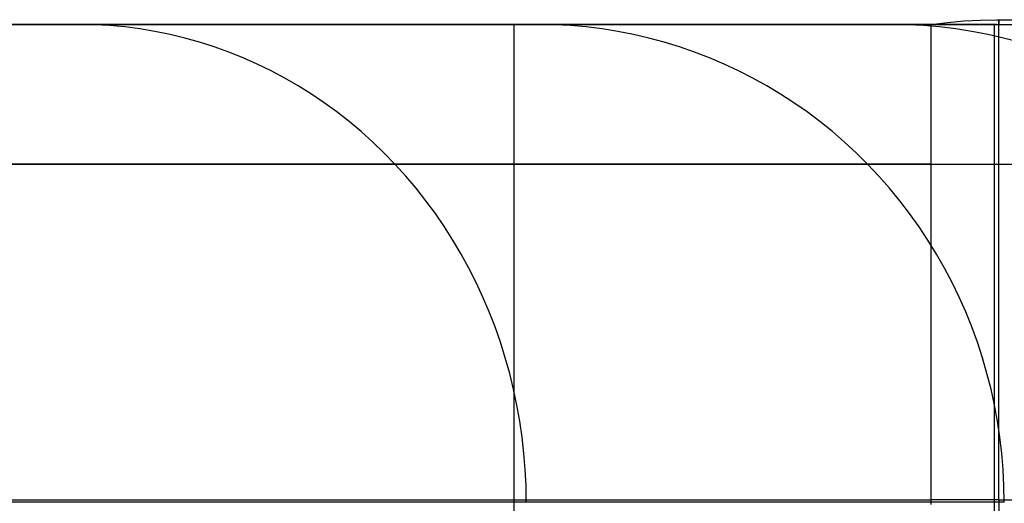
# Model space of a CAD drawing. Header units: millimetres. Extents: x 4627 to 5374, y -356 to 20.
# Tile 40 of 44: x 5272 to 5292, y 10 to 20. Entities that reach past the tile are written whole.
import ezdxf

# ---------------------------------------------------------------- set-up
doc = ezdxf.new("R2010")
doc.units = ezdxf.units.MM
doc.layers.add('Slope storage bench', color=7, linetype='Continuous', true_color=0x000000)
doc.layers.add('Slope storage bench$back', color=7, linetype='Continuous', true_color=0x000000)

msp = doc.modelspace()

# ---------------------------------------------------------------- linework, layer by layer
at = {"layer": 'Slope storage bench'}
for p, q in [((5291.517, 20.073, -290.1), (5291.86, 20.093, -290.1)), ((5291.86, 20.093, -290.1), (5292.203, 20.1, -290.1)), ((5292.203, 20.1, -290.1), (5292.547, 20.095, -290.1)), ((5292.246, 20.096, -290.397), (5292.246, 20.1, -290.054)), ((5292.246, 20.1, -290.054), (5292.246, 20.092, -289.712)), ((5292.246, 20.08, -290.739), (5292.246, 20.096, -290.397)), ((5292.246, 20.092, -289.712), (5292.246, 20.073, -289.37)), ((4712.703, 20, -150), (5292.246, 20, -150)), ((4714.113, 20, -290.1), (5290.835, 20, -290.1)), ((4722.803, 20), (5282.146, 20)), ((5282.146, 20), (5282.146, 0)), ((5282.146, 20), (5292.246, 20)), ((5290.835, 20, -290.1), (5291.176, 20.043, -290.1)), ((5290.835, 19.994, -290.438), (5290.835, 20, -290.1)), ((5290.835, 20, -290.1), (5290.836, 20, -290.052)), ((5290.835, 19.977, -290.776), (5290.835, 19.994, -290.438)), ((5290.835, 19.948, -291.112), (5290.835, 19.977, -290.776)), ((5290.835, 19.908, -291.448), (5290.835, 19.948, -291.112)), ((5290.835, 19.856, -291.782), (5290.835, 19.908, -291.448)), ((5290.836, 20, -290.052), (5290.838, 20, -290.004)), ((5290.838, 20, -290.004), (5290.842, 20, -289.956)), ((5290.842, 20, -289.956), (5290.848, 20, -289.908)), ((5290.848, 20, -289.908), (5290.855, 20, -289.86)), ((5290.855, 20, -289.86), (5290.864, 20, -289.813)), ((5290.864, 20, -289.813), (5290.875, 20, -289.766)), ((5290.875, 20, -289.766), (5290.887, 20, -289.719)), ((5290.887, 20, -289.719), (5290.901, 20, -289.673)), ((5290.901, 20, -289.673), (5290.916, 20, -289.628)), ((5290.916, 20, -289.628), (5290.933, 20, -289.582)), ((5290.933, 20, -289.582), (5290.952, 20, -289.538)), ((5290.952, 20, -289.538), (5290.972, 20, -289.494)), ((5290.972, 20, -289.494), (5290.993, 20, -289.451)), ((5290.993, 20, -289.451), (5291.016, 20, -289.409)), ((5291.016, 20, -289.409), (5291.04, 20, -289.367)), ((5291.04, 20, -289.367), (5291.066, 20, -289.326)), ((5291.066, 20, -289.326), (5291.093, 20, -289.286)), ((5291.093, 20, -289.286), (5291.122, 20, -289.248)), ((5291.122, 20, -289.248), (5291.151, 20, -289.21)), ((5291.151, 20, -289.21), (5291.182, 20, -289.173)), ((5291.176, 20.043, -290.1), (5291.517, 20.073, -290.1)), ((5291.182, 20, -289.173), (5291.215, 20, -289.137)), ((5291.215, 20, -289.137), (5291.248, 20, -289.103)), ((5291.248, 20, -289.103), (5291.283, 20, -289.069)), ((5291.283, 20, -289.069), (5291.318, 20, -289.037)), ((5291.318, 20, -289.037), (5291.355, 20, -289.006)), ((5291.355, 20, -289.006), (5291.393, 20, -288.976)), ((5291.393, 20, -288.976), (5291.432, 20, -288.948)), ((5291.432, 20, -288.948), (5291.472, 20, -288.92)), ((5291.472, 20, -288.92), (5291.513, 20, -288.895)), ((5291.513, 20, -288.895), (5291.554, 20, -288.87)), ((5291.554, 20, -288.87), (5291.597, 20, -288.847)), ((5291.597, 20, -288.847), (5291.64, 20, -288.826)), ((5291.64, 20, -288.826), (5291.684, 20, -288.806)), ((5291.684, 20, -288.806), (5291.728, 20, -288.788)), ((5291.728, 20, -288.788), (5291.773, 20, -288.771)), ((5291.773, 20, -288.771), (5291.819, 20, -288.755)), ((5291.819, 20, -288.755), (5291.865, 20, -288.742)), ((5291.865, 20, -288.742), (5291.912, 20, -288.729)), ((5291.912, 20, -288.729), (5291.959, 20, -288.719)), ((5291.959, 20, -288.719), (5292.006, 20, -288.71)), ((5292.006, 20, -288.71), (5292.053, 20, -288.702)), ((5292.053, 20, -288.702), (5292.101, 20, -288.697)), ((5292.101, 20, -288.697), (5292.149, 20, -288.693)), ((5292.146, 20), (5292.146, 0)), ((5292.149, 20, -288.693), (5292.197, 20, -288.69)), ((5292.197, 20, -288.69), (5292.246, 20, -288.689)), ((5292.246, 20.052, -291.08), (5292.246, 20.08, -290.739)), ((5292.246, 20.073, -289.37), (5292.246, 20.042, -289.029)), ((5292.246, 20.012, -291.42), (5292.246, 20.052, -291.08)), ((5292.246, 20.042, -289.029), (5292.246, 20, -288.689)), ((5292.246, 19.961, -291.759), (5292.246, 20.012, -291.42)), ((5292.246, 20, -288.689), (5292.584, 19.994, -288.689)), ((5292.246, 20), (5292.584, 19.994)), ((5292.246, 20, -288.689), (5292.246, 20)), ((5292.584, 19.994, -144.06), (5292.246, 20, -144.06)), ((5292.246, 19.899, -292.096), (5292.246, 19.961, -291.759)), ((5292.246, 19.825, -292.43), (5292.246, 19.899, -292.096)), ((5290.835, 19.793, -292.114), (5290.835, 19.856, -291.782)), ((5290.835, 19.719, -292.444), (5290.835, 19.793, -292.114)), ((5290.835, 19.633, -292.771), (5290.835, 19.719, -292.444)), ((5292.246, 19.739, -292.762), (5292.246, 19.825, -292.43)), ((5292.246, 19.642, -293.09), (5292.246, 19.739, -292.762)), ((5290.835, 19.536, -293.095), (5290.835, 19.633, -292.771)), ((5290.835, 19.428, -293.415), (5290.835, 19.536, -293.095)), ((5292.246, 19.534, -293.415), (5292.246, 19.642, -293.09)), ((5292.246, 19.415, -293.736), (5292.246, 19.534, -293.415)), ((5290.835, 19.31, -293.732), (5290.835, 19.428, -293.415)), ((5290.835, 19.18, -294.044), (5290.835, 19.31, -293.732)), ((5292.246, 19.285, -294.053), (5292.246, 19.415, -293.736)), ((5292.246, 19.145, -294.365), (5292.246, 19.285, -294.053)), ((5290.835, 19.04, -294.352), (5290.835, 19.18, -294.044)), ((5292.246, 18.993, -294.673), (5292.246, 19.145, -294.365)), ((5290.835, 18.89, -294.655), (5290.835, 19.04, -294.352)), ((5290.835, 18.729, -294.952), (5290.835, 18.89, -294.655)), ((5292.246, 18.832, -294.974), (5292.246, 18.993, -294.673)), ((5290.835, 18.559, -295.244), (5290.835, 18.729, -294.952)), ((5292.246, 18.66, -295.27), (5292.246, 18.832, -294.974)), ((5292.246, 18.478, -295.56), (5292.246, 18.66, -295.27)), ((5290.835, 18.378, -295.53), (5290.835, 18.559, -295.244)), ((5292.246, 18.286, -295.844), (5292.246, 18.478, -295.56)), ((5290.835, 18.188, -295.809), (5290.835, 18.378, -295.53)), ((5292.246, 18.084, -296.121), (5292.246, 18.286, -295.844)), ((5290.835, 17.988, -296.082), (5290.835, 18.188, -295.809)), ((5292.246, 17.873, -296.391), (5292.246, 18.084, -296.121)), ((5290.835, 17.78, -296.348), (5290.835, 17.988, -296.082)), ((5292.246, 17.653, -296.653), (5292.246, 17.873, -296.391)), ((5290.835, 17.562, -296.606), (5290.835, 17.78, -296.348)), ((5292.246, 17.425, -296.908), (5292.246, 17.653, -296.653)), ((5290.835, 17.335, -296.857), (5290.835, 17.562, -296.606)), ((5292.246, 17.187, -297.155), (5292.246, 17.425, -296.908)), ((5290.835, 17.1, -297.1), (5290.835, 17.335, -296.857)), ((4714.113, 17.1, -297.1), (5290.835, 17.1, -297.1)), ((5290.835, 16.857, -297.335), (5290.835, 17.1, -297.1)), ((5292.246, 16.941, -297.393), (5292.246, 17.187, -297.155)), ((5290.835, 16.606, -297.562), (5290.835, 16.857, -297.335)), ((5292.246, 16.688, -297.623), (5292.246, 16.941, -297.393)), ((5290.835, 16.348, -297.78), (5290.835, 16.606, -297.562)), ((5292.246, 16.426, -297.845), (5292.246, 16.688, -297.623)), ((5292.246, 16.157, -298.057), (5292.246, 16.426, -297.845)), ((5290.835, 16.082, -297.988), (5290.835, 16.348, -297.78)), ((5290.835, 15.809, -298.188), (5290.835, 16.082, -297.988)), ((5292.246, 15.881, -298.259), (5292.246, 16.157, -298.057)), ((5290.835, 15.53, -298.378), (5290.835, 15.809, -298.188)), ((5292.246, 15.599, -298.453), (5292.246, 15.881, -298.259)), ((5292.246, 15.309, -298.636), (5292.246, 15.599, -298.453)), ((5290.835, 15.244, -298.559), (5290.835, 15.53, -298.378)), ((5290.835, 14.952, -298.729), (5290.835, 15.244, -298.559)), ((5292.246, 15.014, -298.809), (5292.246, 15.309, -298.636)), ((5292.246, 14.713, -298.972), (5292.246, 15.014, -298.809)), ((5290.835, 14.655, -298.89), (5290.835, 14.952, -298.729)), ((5290.835, 14.352, -299.04), (5290.835, 14.655, -298.89)), ((5292.246, 14.406, -299.125), (5292.246, 14.713, -298.972)), ((5290.835, 14.044, -299.18), (5290.835, 14.352, -299.04)), ((5292.246, 14.095, -299.267), (5292.246, 14.406, -299.125)), ((5290.835, 13.732, -299.31), (5290.835, 14.044, -299.18)), ((5292.246, 13.779, -299.399), (5292.246, 14.095, -299.267)), ((5290.835, 13.415, -299.428), (5290.835, 13.732, -299.31)), ((5292.246, 13.458, -299.519), (5292.246, 13.779, -299.399)), ((5290.835, 13.095, -299.536), (5290.835, 13.415, -299.428)), ((5292.246, 13.134, -299.629), (5292.246, 13.458, -299.519)), ((5292.246, 12.806, -299.727), (5292.246, 13.134, -299.629)), ((5290.835, 12.771, -299.633), (5290.835, 13.095, -299.536)), ((5290.835, 12.444, -299.719), (5290.835, 12.771, -299.633)), ((5292.246, 12.474, -299.814), (5292.246, 12.806, -299.727)), ((5290.835, 12.114, -299.793), (5290.835, 12.444, -299.719)), ((5292.246, 12.14, -299.89), (5292.246, 12.474, -299.814)), ((5290.835, 11.782, -299.856), (5290.835, 12.114, -299.793)), ((5292.246, 11.804, -299.954), (5292.246, 12.14, -299.89)), ((5290.835, 11.448, -299.908), (5290.835, 11.782, -299.856)), ((5292.246, 11.466, -300.006), (5292.246, 11.804, -299.954)), ((5290.835, 11.112, -299.948), (5290.835, 11.448, -299.908)), ((5292.246, 11.126, -300.047), (5292.246, 11.466, -300.006)), ((5290.835, 10.776, -299.977), (5290.835, 11.112, -299.948)), ((5292.246, 10.784, -300.077), (5292.246, 11.126, -300.047)), ((5290.835, 10.438, -299.994), (5290.835, 10.776, -299.977)), ((5292.246, 10.442, -300.094), (5292.246, 10.784, -300.077)), ((5290.835, 10.1, -300), (5290.835, 10.438, -299.994)), ((5292.246, 10.1, -300.1), (5292.246, 10.442, -300.094)), ((4714.113, 10.1, -300), (5290.835, 10.1, -300)), ((5291.116, 10.1, -300.036), (5290.835, 10.1, -300)), ((5290.836, 10.052, -300), (5290.835, 10.1, -300)), ((5290.838, 10.004, -300), (5290.836, 10.052, -300)), ((5291.397, 10.1, -300.064), (5291.116, 10.1, -300.036)), ((5291.68, 10.1, -300.084), (5291.397, 10.1, -300.064)), ((5291.963, 10.1, -300.096), (5291.68, 10.1, -300.084)), ((5292.246, 10.1, -300.1), (5291.963, 10.1, -300.096)), ((5292.246, 10.1, -300.1), (5292.588, 10.1, -300.094)), ((5292.246, 10.1, -300.1), (5292.246, 9.817, -300.096))]:
    msp.add_line(p, q, dxfattribs=at)
at = {"layer": 'Slope storage bench$back'}
for p, q in [((4722.803, 20), (5282.146, 20)), ((5273.098, 20, 124.421), (5271.586, 20, 128.316)), ((5274.533, 20, 120.498), (5273.098, 20, 124.421)), ((5273.415, 19.994, 124.541), (5273.098, 20, 124.421)), ((5273.733, 19.977, 124.661), (5273.415, 19.994, 124.541)), ((5274.05, 19.948, 124.78), (5273.733, 19.977, 124.661)), ((5274.365, 19.907, 124.899), (5274.05, 19.948, 124.78)), ((5274.679, 19.855, 125.017), (5274.365, 19.907, 124.899)), ((5275.896, 20, 116.55), (5274.533, 20, 120.498)), ((5278.411, 20, 108.584), (5275.896, 20, 116.55)), ((5280.66, 20, 100.539), (5278.411, 20, 108.584)), ((5282.664, 20, 92.429), (5280.66, 20, 100.539)), ((5282.146, 20), (5292.196, 20, -0.012)), ((5282.146, 20), (5282.146, 0)), ((5283.925, 20, 86.747), (5282.664, 20, 92.429)), ((5282.995, 19.994, 92.506), (5282.664, 20, 92.429)), ((5283.326, 19.977, 92.582), (5282.995, 19.994, 92.506)), ((5283.655, 19.948, 92.659), (5283.326, 19.977, 92.582)), ((5283.984, 19.907, 92.735), (5283.655, 19.948, 92.659)), ((5285.079, 20, 81.042), (5283.925, 20, 86.747)), ((5284.311, 19.855, 92.811), (5283.984, 19.907, 92.735)), ((5287.084, 20, 69.576), (5285.079, 20, 81.042)), ((5288.713, 20, 58.048), (5287.084, 20, 69.576)), ((5289.998, 20, 46.475), (5288.713, 20, 58.048)), ((5290.967, 20, 34.877), (5289.998, 20, 46.475)), ((5290.336, 19.994, 46.508), (5289.998, 20, 46.475)), ((5290.674, 19.977, 46.541), (5290.336, 19.994, 46.508)), ((5291.01, 19.948, 46.573), (5290.674, 19.977, 46.541)), ((5291.644, 20, 23.259), (5290.967, 20, 34.877)), ((5291.346, 19.907, 46.606), (5291.01, 19.948, 46.573)), ((5291.68, 19.855, 46.638), (5291.346, 19.907, 46.606)), ((5292.047, 20, 11.627), (5291.644, 20, 23.259)), ((5292.196, 20, -0.012), (5292.047, 20, 11.627)), ((5292.146, 20), (5292.146, 0)), ((5292.196, 20, -0.012), (5292.246, 20, -0.012)), ((5292.591, 19.992, -0.012), (5292.246, 20, -0.012)), ((5274.992, 19.792, 125.135), (5274.679, 19.855, 125.017)), ((5275.302, 19.717, 125.252), (5274.992, 19.792, 125.135)), ((5275.609, 19.631, 125.368), (5275.302, 19.717, 125.252)), ((5284.636, 19.792, 92.886), (5284.311, 19.855, 92.811)), ((5284.959, 19.717, 92.961), (5284.636, 19.792, 92.886)), ((5285.279, 19.631, 93.035), (5284.959, 19.717, 92.961)), ((5292.013, 19.792, 46.671), (5291.68, 19.855, 46.638)), ((5292.342, 19.717, 46.703), (5292.013, 19.792, 46.671)), ((5292.67, 19.631, 46.734), (5292.342, 19.717, 46.703)), ((5275.914, 19.534, 125.483), (5275.609, 19.631, 125.368)), ((5276.215, 19.425, 125.596), (5275.914, 19.534, 125.483)), ((5285.596, 19.534, 93.109), (5285.279, 19.631, 93.035)), ((5285.91, 19.425, 93.181), (5285.596, 19.534, 93.109)), ((5276.513, 19.306, 125.709), (5276.215, 19.425, 125.596)), ((5276.807, 19.176, 125.819), (5276.513, 19.306, 125.709)), ((5286.22, 19.306, 93.253), (5285.91, 19.425, 93.181)), ((5286.526, 19.176, 93.324), (5286.22, 19.306, 93.253)), ((5277.096, 19.036, 125.928), (5276.807, 19.176, 125.819)), ((5286.827, 19.036, 93.394), (5286.526, 19.176, 93.324)), ((5277.381, 18.884, 126.036), (5277.096, 19.036, 125.928)), ((5277.661, 18.723, 126.141), (5277.381, 18.884, 126.036)), ((5287.123, 18.884, 93.463), (5286.827, 19.036, 93.394)), ((5287.415, 18.723, 93.53), (5287.123, 18.884, 93.463)), ((5277.935, 18.551, 126.245), (5277.661, 18.723, 126.141)), ((5287.7, 18.551, 93.597), (5287.415, 18.723, 93.53)), ((5278.204, 18.37, 126.346), (5277.935, 18.551, 126.245)), ((5287.98, 18.37, 93.661), (5287.7, 18.551, 93.597)), ((5278.467, 18.179, 126.445), (5278.204, 18.37, 126.346)), ((5288.254, 18.179, 93.725), (5287.98, 18.37, 93.661)), ((5278.723, 17.978, 126.542), (5278.467, 18.179, 126.445)), ((5288.521, 17.978, 93.787), (5288.254, 18.179, 93.725)), ((5278.973, 17.768, 126.636), (5278.723, 17.978, 126.542)), ((5288.781, 17.768, 93.847), (5288.521, 17.978, 93.787)), ((5279.216, 17.549, 126.728), (5278.973, 17.768, 126.636)), ((5289.034, 17.549, 93.906), (5288.781, 17.768, 93.847)), ((5279.452, 17.322, 126.817), (5279.216, 17.549, 126.728)), ((5289.28, 17.322, 93.963), (5289.034, 17.549, 93.906)), ((5279.681, 17.086, 126.903), (5279.452, 17.322, 126.817)), ((5289.518, 17.086, 94.018), (5289.28, 17.322, 93.963)), ((5272.913, 17.086, 142.832), (5270.992, 17.086, 146.728)), ((5274.739, 17.086, 138.897), (5272.913, 17.086, 142.832)), ((5276.472, 17.086, 134.928), (5274.739, 17.086, 138.897)), ((5278.119, 17.086, 130.929), (5276.472, 17.086, 134.928)), ((5279.681, 17.086, 126.903), (5278.119, 17.086, 130.929)), ((5281.163, 17.086, 122.854), (5279.681, 17.086, 126.903)), ((5279.902, 16.841, 126.986), (5279.681, 17.086, 126.903)), ((5282.567, 17.086, 118.784), (5281.163, 17.086, 122.854)), ((5285.155, 17.086, 110.588), (5282.567, 17.086, 118.784)), ((5287.465, 17.086, 102.329), (5285.155, 17.086, 110.588)), ((5289.518, 17.086, 94.018), (5287.465, 17.086, 102.329)), ((5290.808, 17.086, 88.204), (5289.518, 17.086, 94.018)), ((5289.748, 16.841, 94.071), (5289.518, 17.086, 94.018)), ((5291.988, 17.086, 82.373), (5290.808, 17.086, 88.204)), ((5294.035, 17.086, 70.671), (5291.988, 17.086, 82.373)), ((5280.115, 16.589, 127.066), (5279.902, 16.841, 126.986)), ((5289.97, 16.589, 94.123), (5289.748, 16.841, 94.071)), ((5280.32, 16.329, 127.144), (5280.115, 16.589, 127.066)), ((5290.183, 16.329, 94.172), (5289.97, 16.589, 94.123)), ((5280.516, 16.062, 127.218), (5280.32, 16.329, 127.144)), ((5290.387, 16.062, 94.22), (5290.183, 16.329, 94.172)), ((5280.704, 15.788, 127.289), (5280.516, 16.062, 127.218)), ((5290.583, 15.788, 94.265), (5290.387, 16.062, 94.22)), ((5280.882, 15.507, 127.356), (5280.704, 15.788, 127.289)), ((5290.769, 15.507, 94.308), (5290.583, 15.788, 94.265)), ((5281.052, 15.22, 127.42), (5280.882, 15.507, 127.356)), ((5290.946, 15.22, 94.349), (5290.769, 15.507, 94.308)), ((5281.213, 14.927, 127.48), (5281.052, 15.22, 127.42)), ((5291.113, 14.927, 94.388), (5290.946, 15.22, 94.349)), ((5281.364, 14.628, 127.537), (5281.213, 14.927, 127.48)), ((5291.27, 14.628, 94.424), (5291.113, 14.927, 94.388)), ((5281.505, 14.323, 127.591), (5281.364, 14.628, 127.537)), ((5291.417, 14.323, 94.458), (5291.27, 14.628, 94.424)), ((5281.637, 14.014, 127.64), (5281.505, 14.323, 127.591)), ((5291.554, 14.014, 94.49), (5291.417, 14.323, 94.458)), ((5281.759, 13.7, 127.686), (5281.637, 14.014, 127.64)), ((5291.681, 13.7, 94.52), (5291.554, 14.014, 94.49)), ((5281.87, 13.382, 127.728), (5281.759, 13.7, 127.686)), ((5291.797, 13.382, 94.546), (5291.681, 13.7, 94.52)), ((5281.971, 13.06, 127.766), (5281.87, 13.382, 127.728)), ((5291.903, 13.06, 94.571), (5291.797, 13.382, 94.546)), ((5282.062, 12.734, 127.801), (5281.971, 13.06, 127.766)), ((5291.997, 12.734, 94.593), (5291.903, 13.06, 94.571)), ((5282.143, 12.406, 127.831), (5282.062, 12.734, 127.801)), ((5292.081, 12.406, 94.612), (5291.997, 12.734, 94.593)), ((5282.213, 12.074, 127.857), (5282.143, 12.406, 127.831)), ((5292.154, 12.074, 94.629), (5292.081, 12.406, 94.612)), ((5282.272, 11.741, 127.88), (5282.213, 12.074, 127.857)), ((5292.216, 11.741, 94.644), (5292.154, 12.074, 94.629)), ((5282.321, 11.405, 127.898), (5282.272, 11.741, 127.88)), ((5292.266, 11.405, 94.655), (5292.216, 11.741, 94.644)), ((5282.359, 11.068, 127.912), (5282.321, 11.405, 127.898)), ((5292.306, 11.068, 94.664), (5292.266, 11.405, 94.655)), ((5282.386, 10.729, 127.923), (5282.359, 11.068, 127.912)), ((5292.334, 10.729, 94.671), (5292.306, 11.068, 94.664)), ((5282.402, 10.39, 127.929), (5282.386, 10.729, 127.923)), ((5292.351, 10.39, 94.675), (5292.334, 10.729, 94.671)), ((5282.408, 10.05, 127.931), (5282.402, 10.39, 127.929)), ((5292.357, 10.05, 94.676), (5292.351, 10.39, 94.675)), ((5273.55, 10.05, 148.126), (5271.456, 10.05, 152.117)), ((5275.586, 10.05, 143.993), (5273.55, 10.05, 148.126)), ((5277.562, 10.05, 139.718), (5275.586, 10.05, 143.993)), ((5279.478, 10.05, 135.299), (5277.562, 10.05, 139.718)), ((5281.33, 10.05, 130.736), (5279.478, 10.05, 135.299)), ((5283.117, 10.05, 126.027), (5281.33, 10.05, 130.736)), ((5284.836, 10.05, 121.173), (5283.117, 10.05, 126.027)), ((5286.487, 10.05, 116.171), (5284.836, 10.05, 121.173)), ((5288.066, 10.05, 111.022), (5286.487, 10.05, 116.171)), ((5289.573, 10.05, 105.724), (5288.066, 10.05, 111.022)), ((5291.004, 10.05, 100.276), (5289.573, 10.05, 105.724)), ((5292.359, 10.05, 94.678), (5291.004, 10.05, 100.276))]:
    msp.add_line(p, q, dxfattribs=at)

doc.saveas('drawing.dxf')
